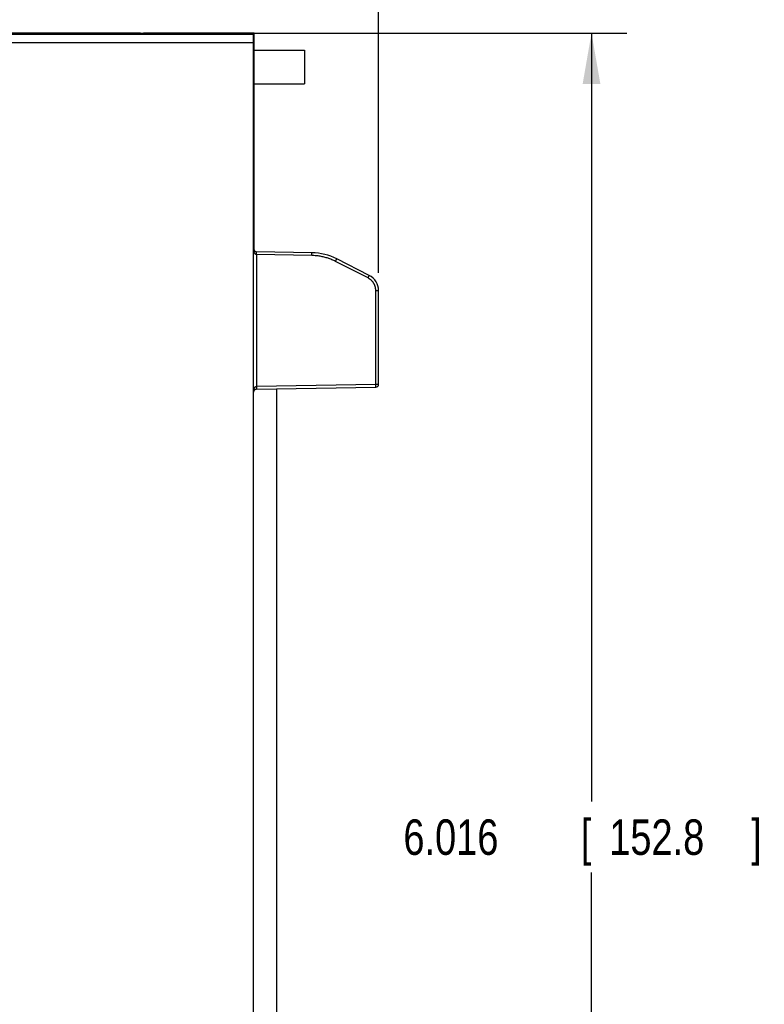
# Model space of a CAD drawing. Header units: inches. Extents: x 0 to 22, y 0 to 17.
# Tile 46 of 53: x 12.6 to 15.2, y 10 to 13.5. Entities that reach past the tile are written whole.
import ezdxf

# ---------------------------------------------------------------- set-up
doc = ezdxf.new("R2010")
doc.units = ezdxf.units.IN
doc.header["$LTSCALE"] = 1.21
doc.header["$MEASUREMENT"] = 0
doc.layers.get('0').update_dxf_attribs({"linetype": 'CONTINUOUS'})
doc.layers.add('DIMENSIONS', color=7, linetype='CONTINUOUS')
doc.styles.get("Standard").update_dxf_attribs({"font": 'txt', "width": 0.8})
doc.dimstyles.new('DIMSTYLE_1', dxfattribs={"dimtxt": 0.125, "dimasz": 0.18, "dimexe": 0.18, "dimexo": 0.0625, "dimgap": 0.09, "dimtad": 0, "dimtih": 1, "dimtoh": 1, "dimdec": 3, "dimzin": 4, "dimdsep": 46, "dimtxsty": 'STANDARD', "dimblk": '_FILLED', "dimblk1": '_FILLED', "dimblk2": '_FILLED', "dimcen": 0.09, "dimadec": 0, "dimazin": 0, "dimtp": 0.01, "dimtm": 0.01, "dimtfac": 1, "dimtdec": 3, "dimtofl": 0, "dimtmove": 0, "dimatfit": 3, "dimldrblk": '_FILLED', "dimfxl": 1, "dimtolj": 1, "dimtzin": 4, "dimarcsym": 0})

# ---------------------------------------------------------------- blocks, each defined once
blk = doc.blocks.new('_FILLED')
at = {"color": 0, "linetype": 'BYBLOCK'}
blk.add_solid([(0, 0), (-1, 0.174), (-1, -0.174)], dxfattribs=at)
blk = doc.blocks.new('*D4')
at = {"layer": 'DIMENSIONS', "color": 2, "linetype": 'CONTINUOUS'}
for p, q in [((13.1171, 13.4151), (14.7578, 13.4151)), ((14.6328, 13.4151), (14.6328, 10.7072)), ((14.6328, 7.3994), (14.6328, 10.4572)), ((12.7203, 7.3994), (14.7578, 7.3994))]:
    blk.add_line(p, q, dxfattribs=at)
at = {"layer": 'DIMENSIONS', "color": 2, "linetype": 'CONTINUOUS', "xscale": 0.18, "yscale": 0.18, "zscale": 0.18}
for p, rotation in [((14.6328, 13.4151), 90), ((14.6328, 7.3994), 270)]:
    blk.add_blockref('_FILLED', p, dxfattribs=dict(at, rotation=rotation))
at = {"layer": 'DIMENSIONS', "color": 2, "linetype": 'CONTINUOUS', "width": 0.8}
for s, p in [('[', (14.5953, 10.5197)), (']', (15.1953, 10.5197)), ('6.016', (13.9703, 10.5197)), ('152.8', (14.6953, 10.5197))]:
    blk.add_text(s, height=0.125, dxfattribs=at).set_placement(p)
blk = doc.blocks.new('*D9')
at = {"layer": 'DIMENSIONS', "color": 2, "linetype": 'CONTINUOUS'}
for p, q in [((8.3461, 10.3627), (8.3461, 14.2912)), ((13.8828, 12.5702), (13.8828, 14.2912)), ((8.3461, 14.1662), (10.4412, 14.1662)), ((13.8828, 14.1662), (11.9912, 14.1662))]:
    blk.add_line(p, q, dxfattribs=at)
at = {"layer": 'DIMENSIONS', "color": 2, "linetype": 'CONTINUOUS', "xscale": 0.18, "yscale": 0.18, "zscale": 0.18, "rotation": 180}
blk.add_blockref('_FILLED', (8.3461, 14.1662), dxfattribs=at)
at = {"layer": 'DIMENSIONS', "color": 2, "linetype": 'CONTINUOUS', "xscale": 0.18, "yscale": 0.18, "zscale": 0.18}
blk.add_blockref('_FILLED', (13.8828, 14.1662), dxfattribs=at)
at = {"layer": 'DIMENSIONS', "color": 2, "linetype": 'CONTINUOUS', "width": 0.8}
for s, p in [('5.537', (10.5037, 14.1037)), ('[', (11.1287, 14.1037)), ('140.63', (11.2287, 14.1037)), (']', (11.8287, 14.1037))]:
    blk.add_text(s, height=0.125, dxfattribs=at).set_placement(p)

msp = doc.modelspace()

# ---------------------------------------------------------------- linework, layer by layer
at = {"color": 7, "linetype": 'CONTINUOUS'}
for p, q in [((10.2847, 13.416), (13.0448, 13.416)), ((13.4428, 13.4101), (10.2853, 13.4101)), ((13.0428, 13.4122), (13.0428, 13.416)), ((13.0448, 13.4121), (13.0448, 13.416)), ((13.4428, 13.412), (13.0526, 13.4121)), ((13.0546, 13.4151), (13.0546, 13.4121)), ((13.4448, 13.415), (13.0546, 13.4151)), ((13.4428, 8.4892), (13.4428, 13.412)), ((13.4448, 12.6486), (13.4448, 13.415)), ((13.4428, 13.3801), (10.2884, 13.3801)), ((13.4448, 13.3542), (13.6222, 13.3542)), ((13.6222, 13.3542), (13.6222, 13.2361)), ((13.4448, 13.2361), (13.6222, 13.2361)), ((13.4448, 13.1962), (13.4428, 13.1962)), ((13.4428, 13.1392), (13.4448, 13.1392)), ((13.4448, 12.6728), (13.4428, 12.6728)), ((13.4448, 12.6628), (13.4428, 12.6628)), ((13.4448, 12.6572), (13.4428, 12.6572)), ((13.6483, 12.6412), (13.4526, 12.6446)), ((13.4527, 12.6346), (13.4527, 12.1704)), ((13.6482, 12.6312), (13.4527, 12.6346)), ((13.8456, 12.5522), (13.7311, 12.6105)), ((13.85, 12.5611), (13.7356, 12.6194)), ((13.8729, 12.5077), (13.8828, 12.5077)), ((13.8729, 12.1777), (13.8729, 12.5077)), ((13.8828, 12.1777), (13.8828, 12.5077)), ((13.4527, 12.1704), (13.8729, 12.1777)), ((13.8729, 12.1777), (13.8828, 12.1777)), ((13.4526, 12.1604), (13.873, 12.1677)), ((13.5244, 9.7014), (13.5244, 12.1616))]:
    msp.add_line(p, q, dxfattribs=at)
for centre, radius, start, end in [((13.4528, 12.6546), 0.01, 180, 269), ((13.6448, 12.4412), 0.2, 63, 89), ((13.8228, 12.5077), 0.06, 0, 62.9856), ((13.8728, 12.1777), 0.01, 271, 360), ((13.4528, 12.1504), 0.01, 91, 180)]:
    msp.add_arc(centre, radius, start, end, dxfattribs=at)
for points, knots in [([(13.0526, 13.4121), (13.0524, 13.4121), (13.0518, 13.4121), (13.0511, 13.4121), (13.0503, 13.4121), (13.0496, 13.4121), (13.0489, 13.4121), (13.0482, 13.4121), (13.0475, 13.4121), (13.0468, 13.4121), (13.0462, 13.4121), (13.0457, 13.4121), (13.0452, 13.4121), (13.0447, 13.4121), (13.0443, 13.4122), (13.0439, 13.4122), (13.0436, 13.4122), (13.0433, 13.4122), (13.0431, 13.4122), (13.0429, 13.4122), (13.0429, 13.4122), (13.0428, 13.4122), (13.0428, 13.4122)], [0, 0, 0, 0, 0.078782, 0.157142, 0.234367, 0.309939, 0.383722, 0.455082, 0.523423, 0.588628, 0.650238, 0.707702, 0.760801, 0.80931, 0.852783, 0.890945, 0.923725, 0.950825, 0.972042, 0.987349, 0.996643, 1, 1, 1, 1]), ([(13.0448, 13.4152), (13.0448, 13.4152), (13.0449, 13.4152), (13.0449, 13.4152), (13.0451, 13.4152), (13.0453, 13.4152), (13.0456, 13.4152), (13.0459, 13.4152), (13.0463, 13.4152), (13.0467, 13.4151), (13.0472, 13.4151), (13.0477, 13.4151), (13.0482, 13.4151), (13.0488, 13.4151), (13.0495, 13.4151), (13.0502, 13.4151), (13.0509, 13.4151), (13.0516, 13.4151), (13.0523, 13.4151), (13.0531, 13.4151), (13.0538, 13.4151), (13.0544, 13.4151), (13.0546, 13.4151)], [0, 0, 0, 0, 0.003357, 0.012651, 0.027958, 0.049175, 0.076275, 0.109055, 0.147217, 0.19069, 0.239199, 0.292298, 0.349762, 0.411372, 0.476577, 0.544918, 0.616278, 0.690061, 0.765633, 0.842858, 0.921218, 1, 1, 1, 1]), ([(13.4527, 12.6346), (13.4526, 12.6346), (13.4523, 12.6346), (13.4518, 12.6347), (13.4514, 12.6348), (13.4509, 12.6349), (13.4505, 12.6351), (13.45, 12.6354), (13.4495, 12.6357), (13.449, 12.6361), (13.4484, 12.6366), (13.4478, 12.6372), (13.4473, 12.6379), (13.4467, 12.6388), (13.446, 12.6398), (13.4454, 12.641), (13.4448, 12.6424), (13.4443, 12.644), (13.4438, 12.6458), (13.4434, 12.6478), (13.443, 12.65), (13.4428, 12.6523), (13.4428, 12.6538), (13.4428, 12.6546)], [0, 0, 0, 0, 0.017699, 0.035793, 0.054615, 0.074479, 0.095671, 0.118441, 0.14308, 0.170159, 0.200292, 0.234109, 0.272245, 0.315453, 0.364498, 0.420106, 0.482885, 0.553215, 0.631113, 0.716085, 0.807076, 0.902384, 1, 1, 1, 1]), ([(13.4527, 12.6346), (13.4527, 12.6349), (13.4527, 12.6354), (13.4527, 12.6362), (13.4527, 12.6369), (13.4527, 12.6377), (13.4527, 12.6384), (13.4527, 12.6391), (13.4527, 12.6398), (13.4527, 12.6405), (13.4527, 12.6411), (13.4527, 12.6417), (13.4527, 12.6422), (13.4527, 12.6427), (13.4527, 12.6431), (13.4527, 12.6435), (13.4527, 12.6438), (13.4527, 12.6441), (13.4527, 12.6443), (13.4527, 12.6445), (13.4526, 12.6445), (13.4526, 12.6446), (13.4526, 12.6446)], [0, 0, 0, 0, 0.078419, 0.156322, 0.233265, 0.308776, 0.382387, 0.453644, 0.522106, 0.587351, 0.648979, 0.706609, 0.759886, 0.808484, 0.852102, 0.890472, 0.923359, 0.950561, 0.971915, 0.987289, 0.996621, 1, 1, 1, 1]), ([(13.6482, 12.6312), (13.6482, 12.6315), (13.6482, 12.632), (13.6482, 12.6328), (13.6482, 12.6335), (13.6482, 12.6343), (13.6483, 12.635), (13.6483, 12.6357), (13.6483, 12.6364), (13.6483, 12.6371), (13.6483, 12.6377), (13.6483, 12.6382), (13.6483, 12.6388), (13.6483, 12.6393), (13.6483, 12.6397), (13.6483, 12.6401), (13.6483, 12.6404), (13.6483, 12.6407), (13.6483, 12.6409), (13.6483, 12.6411), (13.6483, 12.6411), (13.6483, 12.6412), (13.6483, 12.6412)], [0, 0, 0, 0, 0.07845, 0.156416, 0.233416, 0.308978, 0.382634, 0.453931, 0.522429, 0.587706, 0.649359, 0.70701, 0.760302, 0.808907, 0.852526, 0.890889, 0.923762, 0.950941, 0.972261, 0.987591, 0.996843, 1, 1, 1, 1]), ([(13.7311, 12.6105), (13.729, 12.6116), (13.7247, 12.6137), (13.7182, 12.6166), (13.7115, 12.6192), (13.7047, 12.6216), (13.6978, 12.6237), (13.6909, 12.6256), (13.6838, 12.6272), (13.6767, 12.6286), (13.6696, 12.6297), (13.6625, 12.6305), (13.6553, 12.631), (13.6506, 12.6312), (13.6482, 12.6312)], [0, 0, 0, 0, 0.082618, 0.165624, 0.248937, 0.332475, 0.416159, 0.499917, 0.583678, 0.667372, 0.750926, 0.83427, 0.917321, 1, 1, 1, 1]), ([(13.7311, 12.6105), (13.7313, 12.6107), (13.7315, 12.6112), (13.7318, 12.6119), (13.7322, 12.6126), (13.7325, 12.6133), (13.7329, 12.6139), (13.7332, 12.6145), (13.7335, 12.6151), (13.7338, 12.6157), (13.7341, 12.6163), (13.7343, 12.6168), (13.7345, 12.6173), (13.7348, 12.6177), (13.735, 12.6181), (13.7351, 12.6184), (13.7353, 12.6187), (13.7354, 12.619), (13.7355, 12.6191), (13.7355, 12.6193), (13.7356, 12.6194), (13.7356, 12.6194), (13.7356, 12.6194)], [0, 0, 0, 0, 0.07855, 0.156593, 0.233652, 0.309254, 0.382934, 0.454241, 0.522737, 0.588002, 0.649637, 0.707262, 0.760525, 0.809098, 0.852685, 0.891017, 0.92386, 0.951014, 0.972311, 0.987623, 0.996861, 1, 1, 1, 1]), ([(13.8456, 12.5522), (13.8457, 12.5524), (13.8459, 12.5529), (13.8463, 12.5536), (13.8466, 12.5543), (13.847, 12.5549), (13.8473, 12.5556), (13.8476, 12.5562), (13.8479, 12.5568), (13.8482, 12.5574), (13.8485, 12.558), (13.8488, 12.5585), (13.849, 12.559), (13.8492, 12.5594), (13.8494, 12.5598), (13.8496, 12.5601), (13.8497, 12.5604), (13.8498, 12.5607), (13.8499, 12.5608), (13.85, 12.561), (13.85, 12.5611), (13.85, 12.5611), (13.85, 12.5611)], [0, 0, 0, 0, 0.078556, 0.156606, 0.233671, 0.309279, 0.382966, 0.454279, 0.522781, 0.588052, 0.649692, 0.707323, 0.76059, 0.809168, 0.852758, 0.891094, 0.92394, 0.951096, 0.972395, 0.987709, 0.996948, 1, 1, 1, 1]), ([(13.8729, 12.5077), (13.8729, 12.5085), (13.8728, 12.5103), (13.8726, 12.5128), (13.8723, 12.5154), (13.8718, 12.518), (13.8712, 12.5206), (13.8705, 12.5231), (13.8696, 12.5255), (13.8686, 12.528), (13.8675, 12.5303), (13.8662, 12.5326), (13.8648, 12.5349), (13.8634, 12.537), (13.8618, 12.5391), (13.8601, 12.5411), (13.8583, 12.543), (13.8564, 12.5448), (13.8544, 12.5465), (13.8523, 12.5481), (13.8501, 12.5496), (13.8479, 12.551), (13.8464, 12.5518), (13.8456, 12.5522)], [0, 0, 0, 0, 0.047185, 0.094595, 0.14216, 0.189812, 0.237486, 0.285123, 0.332728, 0.38034, 0.427994, 0.475703, 0.523472, 0.57127, 0.619026, 0.66669, 0.714302, 0.761937, 0.809631, 0.857338, 0.905004, 0.952575, 1, 1, 1, 1]), ([(13.873, 12.1677), (13.873, 12.1677), (13.873, 12.1678), (13.873, 12.1678), (13.873, 12.168), (13.873, 12.1682), (13.873, 12.1685), (13.873, 12.1688), (13.873, 12.1692), (13.873, 12.1696), (13.873, 12.1701), (13.873, 12.1706), (13.873, 12.1712), (13.873, 12.1718), (13.873, 12.1725), (13.873, 12.1732), (13.8729, 12.1739), (13.8729, 12.1746), (13.8729, 12.1754), (13.8729, 12.1761), (13.8729, 12.1769), (13.8729, 12.1774), (13.8729, 12.1777)], [0, 0, 0, 0, 0.003111, 0.012225, 0.027363, 0.048501, 0.075563, 0.108395, 0.146735, 0.190304, 0.238863, 0.292134, 0.349796, 0.411496, 0.476848, 0.545431, 0.616818, 0.69057, 0.766234, 0.843344, 0.921426, 1, 1, 1, 1]), ([(13.4428, 12.1504), (13.4428, 12.1511), (13.4428, 12.1527), (13.443, 12.155), (13.4434, 12.1571), (13.4438, 12.1591), (13.4443, 12.1609), (13.4448, 12.1625), (13.4454, 12.1639), (13.446, 12.1651), (13.4466, 12.1662), (13.4472, 12.167), (13.4478, 12.1677), (13.4484, 12.1683), (13.4489, 12.1688), (13.4495, 12.1692), (13.45, 12.1696), (13.4505, 12.1698), (13.4509, 12.17), (13.4514, 12.1702), (13.4518, 12.1703), (13.4523, 12.1703), (13.4526, 12.1704), (13.4527, 12.1704)], [0, 0, 0, 0, 0.097556, 0.192824, 0.28373, 0.368599, 0.446384, 0.516623, 0.579344, 0.634927, 0.683983, 0.727235, 0.765441, 0.799329, 0.829578, 0.856811, 0.881551, 0.904231, 0.925304, 0.945198, 0.964139, 0.982331, 1, 1, 1, 1]), ([(13.4527, 12.1704), (13.4527, 12.1701), (13.4527, 12.1696), (13.4527, 12.1688), (13.4527, 12.168), (13.4527, 12.1673), (13.4527, 12.1665), (13.4527, 12.1658), (13.4527, 12.1652), (13.4527, 12.1645), (13.4527, 12.1639), (13.4527, 12.1633), (13.4527, 12.1628), (13.4527, 12.1623), (13.4527, 12.1619), (13.4527, 12.1615), (13.4527, 12.1611), (13.4527, 12.1609), (13.4527, 12.1607), (13.4527, 12.1605), (13.4526, 12.1604), (13.4526, 12.1604), (13.4526, 12.1604)], [0, 0, 0, 0, 0.078423, 0.15633, 0.233277, 0.308789, 0.3824, 0.453655, 0.522113, 0.587353, 0.648973, 0.706594, 0.759861, 0.808448, 0.852055, 0.890416, 0.923294, 0.95049, 0.97184, 0.987223, 0.996571, 1, 1, 1, 1])]:
    msp.add_open_spline(points, degree=3, knots=knots, dxfattribs=at)

# ---------------------------------------------------------------- dimensions: what is measured, and where the dimension line sits
at = {"layer": 'DIMENSIONS', "color": 2, "linetype": 'CONTINUOUS'}
for base, p1, p2, angle, picture, middle in [((8.3461, 14.1662), (13.8828, 12.5702), (8.3461, 10.3627), 180, '*D9', (11.2162, 14.1662)), ((14.6328, 7.3994), (13.1171, 13.4151), (12.7203, 7.3994), 270, '*D4', (14.6328, 10.5822))]:
    dim = msp.add_linear_dim(base=base, p1=p1, p2=p2, angle=angle, dimstyle='DIMSTYLE_1', dxfattribs=at)
    dim.commit()
    dim.dimension.update_dxf_attribs({"geometry": picture, "text_midpoint": middle, "dimtype": 160})

doc.saveas('drawing.dxf')
